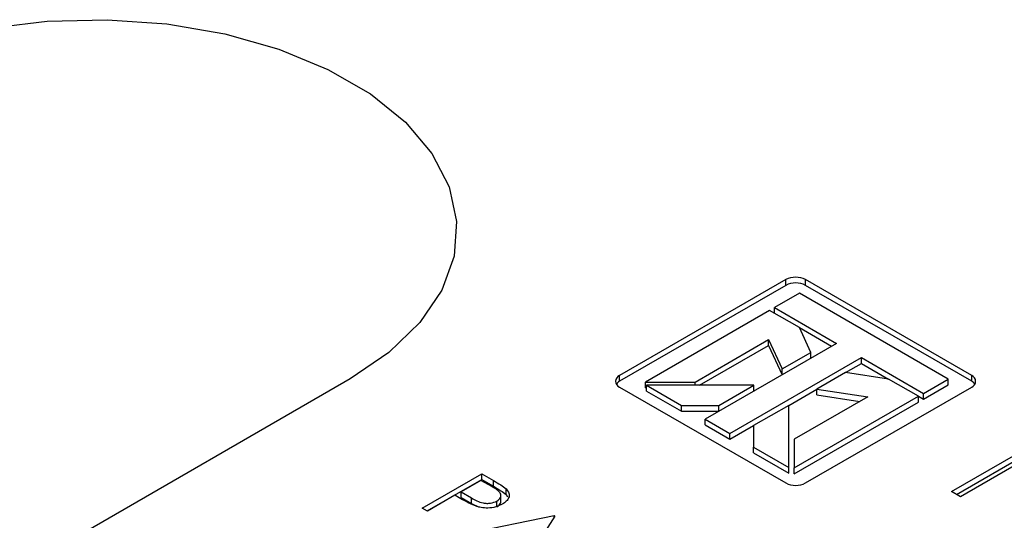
# Model space of a CAD drawing. Header units: inches. Extents: x 1802 to 2468, y -208 to -72.
# Tile 108 of 256: x 1860.468 to 1861.871, y -177.856 to -177.143. Entities that reach past the tile are written whole.
import ezdxf

# ---------------------------------------------------------------- set-up
doc = ezdxf.new("R2010")
doc.units = ezdxf.units.IN
doc.header["$LTSCALE"] = 0.5
doc.header["$MEASUREMENT"] = 0
doc.layers.add('SID-M-S', color=105, linetype='Continuous')

msp = doc.modelspace()

# ---------------------------------------------------------------- linework, layer by layer
at = {"layer": 'SID-M-S'}
for p, q in [((1860.42252, -177.15484), (1860.50658, -177.14467)), ((1860.50658, -177.14467), (1860.59238, -177.14262)), ((1860.59238, -177.14262), (1860.67761, -177.14875)), ((1860.67761, -177.14875), (1860.75992, -177.1629)), ((1860.75992, -177.1629), (1860.83708, -177.18467)), ((1860.83708, -177.18467), (1860.90697, -177.21348)), ((1860.90697, -177.21348), (1860.9677, -177.24854)), ((1860.9677, -177.24854), (1861.0176, -177.28889)), ((1861.0176, -177.28889), (1861.05532, -177.33343)), ((1861.05532, -177.33343), (1861.07983, -177.38095)), ((1861.07983, -177.38095), (1861.09045, -177.43015)), ((1861.09045, -177.43015), (1861.0869, -177.47968)), ((1861.0869, -177.47968), (1861.06928, -177.52821)), ((1861.55976, -177.51318), (1861.32288, -177.64992)), ((1861.55976, -177.52134), (1861.55976, -177.51318)), ((1861.82493, -177.64992), (1861.58805, -177.51318)), ((1861.58805, -177.52134), (1861.58805, -177.51318)), ((1861.55976, -177.52134), (1861.32288, -177.65809)), ((1861.82493, -177.65809), (1861.58805, -177.52134)), ((1861.06928, -177.52821), (1861.03806, -177.57439)), ((1861.57921, -177.53257), (1861.54385, -177.55298)), ((1861.79134, -177.65503), (1861.57921, -177.53257)), ((1861.54385, -177.55298), (1861.63224, -177.604)), ((1861.54385, -177.56114), (1861.54385, -177.55298)), ((1861.53678, -177.55706), (1861.35989, -177.65918)), ((1861.57921, -177.58155), (1861.53678, -177.55706)), ((1861.03806, -177.57439), (1860.9941, -177.61699)), ((1861.57921, -177.58155), (1861.62517, -177.60808)), ((1861.59564, -177.61696), (1861.57921, -177.58155)), ((1861.4306, -177.65918), (1861.53539, -177.59868)), ((1861.43671, -177.66381), (1861.53539, -177.60685)), ((1861.63224, -177.604), (1861.44486, -177.71218)), ((1861.53539, -177.59868), (1861.55482, -177.64053)), ((1861.53539, -177.60685), (1861.53539, -177.59868)), ((1861.53539, -177.60685), (1861.55482, -177.6487)), ((1860.9941, -177.61699), (1860.93859, -177.65482)), ((1861.48021, -177.73259), (1861.6676, -177.62441)), ((1861.55482, -177.64053), (1861.59564, -177.61696)), ((1861.59564, -177.62513), (1861.59564, -177.61696)), ((1861.6676, -177.62441), (1861.75598, -177.67544)), ((1861.6676, -177.63258), (1861.6676, -177.62441)), ((1861.64514, -177.64554), (1861.6676, -177.63258)), ((1861.6676, -177.63258), (1861.70648, -177.65503)), ((1861.32288, -177.65809), (1861.32288, -177.64992)), ((1861.55482, -177.6487), (1861.55482, -177.64053)), ((1861.64514, -177.64554), (1861.60432, -177.66911)), ((1861.70649, -177.65503), (1861.64514, -177.64554)), ((1861.82493, -177.65809), (1861.82493, -177.64992)), ((1860.93859, -177.65482), (1859.52438, -178.47123)), ((1861.32288, -177.66625), (1861.55976, -177.803)), ((1861.35989, -177.65918), (1861.4306, -177.65918)), ((1861.35989, -177.66734), (1861.35989, -177.65918)), ((1861.35989, -177.66734), (1861.36108, -177.66734)), ((1861.36108, -177.66381), (1861.41108, -177.69268)), ((1861.51449, -177.66381), (1861.36108, -177.66381)), ((1861.36108, -177.67198), (1861.36108, -177.66381)), ((1861.4306, -177.66381), (1861.4306, -177.65918)), ((1861.46449, -177.69268), (1861.51449, -177.66381)), ((1861.51449, -177.67198), (1861.51449, -177.66381)), ((1861.58805, -177.803), (1861.82493, -177.66625)), ((1861.74891, -177.67952), (1861.70649, -177.65503)), ((1861.75598, -177.67544), (1861.79134, -177.65503)), ((1861.75598, -177.6836), (1861.79134, -177.66319)), ((1861.79134, -177.66319), (1861.79134, -177.65503)), ((1861.36108, -177.67198), (1861.41108, -177.70084)), ((1861.56399, -177.69239), (1861.60432, -177.66911)), ((1861.57202, -177.78164), (1861.74891, -177.67952)), ((1861.67682, -177.68032), (1861.57202, -177.74082)), ((1861.60432, -177.66911), (1861.67682, -177.68032)), ((1861.60432, -177.67727), (1861.60432, -177.66911)), ((1861.60432, -177.67727), (1861.66566, -177.68676)), ((1861.74891, -177.67952), (1861.75598, -177.6836)), ((1861.74891, -177.68769), (1861.74891, -177.67952)), ((1861.75598, -177.6836), (1861.75598, -177.67544)), ((1861.41108, -177.69268), (1861.46449, -177.69268)), ((1861.41108, -177.70084), (1861.41108, -177.69268)), ((1861.46449, -177.70084), (1861.46449, -177.69268)), ((1861.56399, -177.69239), (1861.51399, -177.72125)), ((1861.56399, -177.78095), (1861.56399, -177.69239)), ((1861.57202, -177.7898), (1861.74891, -177.68769)), ((1861.41108, -177.70084), (1861.46449, -177.70084)), ((1861.44486, -177.71218), (1861.48021, -177.73259)), ((1861.44486, -177.72034), (1861.44486, -177.71218)), ((1861.44486, -177.72034), (1861.48021, -177.74075)), ((1861.48021, -177.74075), (1861.51399, -177.72125)), ((1861.51399, -177.72125), (1861.51399, -177.75209)), ((1861.48021, -177.74075), (1861.48021, -177.73259)), ((1861.51399, -177.75209), (1861.56399, -177.78095)), ((1861.51399, -177.76025), (1861.51399, -177.75209)), ((1861.57202, -177.74082), (1861.57202, -177.78164)), ((1861.79625, -177.81537), (1861.92316, -177.7421)), ((1861.80332, -177.81945), (1861.92316, -177.75027)), ((1861.93585, -177.74943), (1861.80894, -177.8227)), ((1861.51399, -177.76025), (1861.56399, -177.78912)), ((1861.04141, -177.83886), (1861.12627, -177.78988)), ((1861.12627, -177.78988), (1861.14291, -177.79948)), ((1861.12627, -177.79804), (1861.12627, -177.78988)), ((1861.56399, -177.78912), (1861.56399, -177.78095)), ((1861.57202, -177.7898), (1861.57202, -177.78164)), ((1861.04849, -177.84294), (1861.12627, -177.79804)), ((1861.12518, -177.7993), (1861.09689, -177.81563)), ((1861.1407, -177.80826), (1861.12518, -177.7993)), ((1861.12627, -177.79804), (1861.14291, -177.80765)), ((1861.14291, -177.80765), (1861.14291, -177.79948)), ((1861.08819, -177.82065), (1861.04903, -177.84326)), ((1861.09426, -177.82415), (1861.08819, -177.82065)), ((1861.09689, -177.81563), (1861.11156, -177.82431)), ((1861.09689, -177.82379), (1861.09689, -177.81563)), ((1861.15368, -177.83005), (1861.15368, -177.81984)), ((1861.16096, -177.81954), (1861.16096, -177.81138)), ((1861.16096, -177.81954), (1861.16298, -177.82265)), ((1861.80894, -177.8227), (1861.79625, -177.81537)), ((1861.09689, -177.82379), (1861.11156, -177.83248)), ((1861.11156, -177.83248), (1861.11156, -177.82431)), ((1861.11156, -177.83248), (1861.12288, -177.8373)), ((1861.14808, -177.83695), (1861.14808, -177.82878)), ((1861.04903, -177.84326), (1861.04141, -177.83886)), ((1861.10451, -177.87529), (1861.22961, -177.84954)), ((1861.2307, -177.85017), (1861.18501, -177.92176)), ((1861.22961, -177.84954), (1861.2307, -177.85017)), ((1861.22961, -177.85187), (1861.22961, -177.84954))]:
    msp.add_line(p, q, dxfattribs=at)
for centre, radius, start, end in [((1861.5739, -177.54047), 0.03074, 62.60967, 117.39033), ((1861.5739, -177.54864), 0.03074, 62.60967, 117.39033), ((1861.32598, -177.65809), 0.00873, 110.78342, 249.21658), ((1861.82183, -177.65809), 0.00873, 290.78342, 69.21658), ((1861.32884, -177.66935), 0.01275, 117.89291, 145.6953), ((1861.81896, -177.66935), 0.01275, 34.3047, 62.10709), ((1861.5739, -177.77571), 0.03074, 242.60967, 297.39033)]:
    msp.add_arc(centre, radius, start, end, dxfattribs=at)
for points, knots in [([(1861.14808, -177.82878), (1861.15013, -177.82716), (1861.15321, -177.82471), (1861.15391, -177.82069), (1861.15222, -177.81475), (1861.14581, -177.81114), (1861.1407, -177.80826)], [0, 0, 0, 0, 0.2489693, 0.3747291, 0.500383, 1, 1, 1, 1]), ([(1861.14291, -177.79948), (1861.14655, -177.80157), (1861.15304, -177.8053), (1861.15854, -177.80952), (1861.16096, -177.81138)], [0, 0, 0, 0, 0.5603137, 1, 1, 1, 1]), ([(1861.14291, -177.80765), (1861.14655, -177.80974), (1861.15304, -177.81346), (1861.15854, -177.81769), (1861.16096, -177.81954)], [0, 0, 0, 0, 0.5603137, 1, 1, 1, 1]), ([(1861.16096, -177.81138), (1861.16261, -177.8134), (1861.1659, -177.81745), (1861.16549, -177.82384), (1861.16178, -177.82923), (1861.15775, -177.83185), (1861.15572, -177.83316)], [0, 0, 0, 0, 0.2797054, 0.5593809, 0.7795086, 1, 1, 1, 1]), ([(1861.11726, -177.83582), (1861.11274, -177.83379), (1861.10466, -177.83017), (1861.09744, -177.82599), (1861.09426, -177.82415)], [0, 0, 0, 0, 0.5596942, 1, 1, 1, 1]), ([(1861.11156, -177.82431), (1861.11672, -177.8273), (1861.12316, -177.83105), (1861.13367, -177.83222), (1861.14084, -177.83185), (1861.14519, -177.83001), (1861.14808, -177.82878)], [0, 0, 0, 0, 0.4997206, 0.6253498, 0.7510825, 1, 1, 1, 1]), ([(1861.15572, -177.83316), (1861.15272, -177.83466), (1861.14673, -177.83765), (1861.13567, -177.83913), (1861.1255, -177.83833), (1861.12001, -177.83666), (1861.11726, -177.83582)], [0, 0, 0, 0, 0.2800989, 0.5593238, 0.7794579, 1, 1, 1, 1]), ([(1861.14808, -177.83695), (1861.15018, -177.83532), (1861.1533, -177.83292), (1861.15356, -177.82997), (1861.15365, -177.82902)], [0, 0, 0, 0, 0.6764777, 1, 1, 1, 1])]:
    msp.add_open_spline(points, degree=3, knots=knots, dxfattribs=at)

doc.saveas('drawing.dxf')
